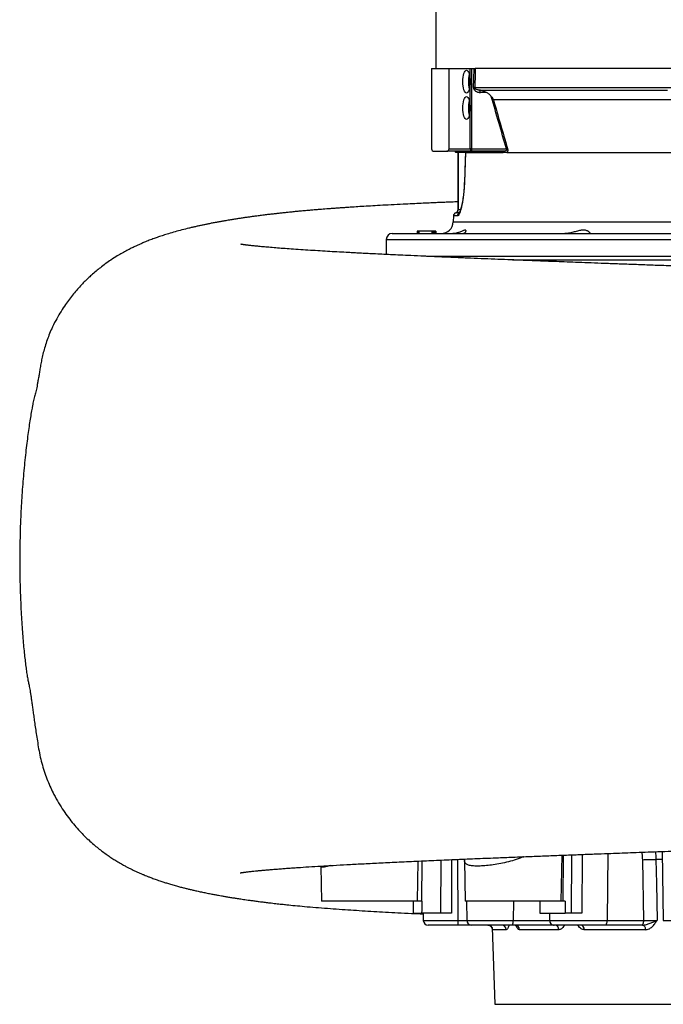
# Model space of a CAD drawing. Header units: millimetres. Extents: x 1861 to 18183, y 1323 to 18697.
# Tile 1 of 17: x 1861 to 4540, y 1850 to 5950. Entities that reach past the tile are written whole.
import ezdxf

# ---------------------------------------------------------------- set-up
doc = ezdxf.new("R2010")
doc.units = ezdxf.units.MM
doc.header["$LTSCALE"] = 5

msp = doc.modelspace()

# ---------------------------------------------------------------- linework, layer by layer
at = {"color": 7, "linetype": 'Continuous', "lineweight": 25}
for p, q in [((3593.3, 14767.4), (3593.3, 5747.4)), ((3575.8, 5747.4), (3575.8, 5412.4)), ((3575.8, 5747.4), (3648.6, 5747.4)), ((3648.6, 5412.4), (3648.6, 5747.4)), ((3648.6, 5747.4), (3736.3, 5747.4)), ((3736.3, 5412.4), (3736.3, 5747.4)), ((3736.3, 5747.4), (3741.4, 5747.4)), ((3741.4, 5747.4), (3741.4, 5412.4)), ((3741.4, 5747.4), (3752.3, 5747.4)), ((7511.4, 5747.4), (3757, 5747.4)), ((3755.1, 5667.5), (7513, 5667.5)), ((3804.1, 5647.4), (3778.8, 5647.4)), ((7451.4, 5617), (3833.2, 5617)), ((3585.8, 5402.4), (3638.6, 5402.4)), ((3745.8, 5402.4), (3638.6, 5402.4)), ((3648.6, 5412.4), (3736.3, 5412.4)), ((3675.7, 5398.3), (3675.8, 5397.4)), ((3716.7, 5397.4), (3675.8, 5397.4)), ((3685.8, 5158.5), (3685.8, 5397.4)), ((3686.1, 5397.4), (3686.1, 5158.5)), ((3716.4, 5397.4), (3712.1, 5272.9)), ((3716.7, 5397.4), (3873.1, 5397.4)), ((3741.4, 5412.4), (3736.3, 5412.4)), ((3741.4, 5412.4), (3887.4, 5412.4)), ((3873.2, 5402.4), (3745.8, 5402.4)), ((3889.3, 5397.4), (7425.8, 5397.4)), ((3666.6, 5132.9), (3665.7, 5108.1)), ((3412.1, 5059.9), (5550.8, 5059.9)), ((3515.5, 5069.9), (3515.5, 5059.9)), ((3516, 5069.9), (3515.5, 5069.9)), ((3516, 5069.9), (3516, 5059.9)), ((3516.8, 5069.9), (3516, 5069.9)), ((3516.8, 5069.9), (3516.8, 5059.9)), ((3517, 5069.9), (3516.8, 5069.9)), ((3517, 5069.9), (3517, 5059.9)), ((3523, 5069.9), (3517, 5069.9)), ((3523, 5069.9), (3523, 5059.9)), ((3576.6, 5069.9), (3523, 5069.9)), ((3576.6, 5069.9), (3576.6, 5059.9)), ((3578, 5069.9), (3577.5, 5069.9)), ((3578, 5069.9), (3578, 5059.9)), ((3578.1, 5069.9), (3578.1, 5059.9)), ((3580.4, 5069.9), (3578.1, 5069.9)), ((3580.4, 5069.9), (3580.4, 5059.9)), ((3583.9, 5069.9), (3583.9, 5059.9)), ((3584, 5059.9), (3584, 5069.9)), ((3586.6, 5069.9), (3584.8, 5069.9)), ((3586.6, 5069.9), (3586.6, 5059.9)), ((3587.2, 5069.9), (3586.6, 5069.9)), ((3587.2, 5069.9), (3587.2, 5059.9)), ((3593.1, 5069.9), (3587.2, 5069.9)), ((3593.1, 5069.9), (3593.1, 5059.9)), ((3593.8, 5069.9), (3593.1, 5069.9)), ((3593.8, 5069.9), (3593.8, 5059.9)), ((3387.1, 5035.3), (3386, 4972.7)), ((3554.2, 4964.9), (5550.8, 4964.9)), ((4115.7, 2279.9), (4119, 2470.9)), ((4535.4, 2486.4), (4540.4, 2199.5)), ((3114.6, 2425.6), (3114.7, 2423)), ((3114.6, 2424.3), (3117.1, 2279.9)), ((3517.1, 2279.9), (3520, 2446.3)), ((3712.7, 2449.1), (3715.7, 2279.9)), ((4459.1, 2199.5), (4454.7, 2452.2)), ((3517.1, 2279.9), (3117.1, 2279.9)), ((3533.3, 2279.9), (3517.1, 2279.9)), ((3534.7, 2279.9), (3533.3, 2279.9)), ((4115.7, 2279.9), (3715.7, 2279.9)), ((3720.7, 2279.9), (3722.1, 2199.5)), ((4121.8, 2279.9), (4115.7, 2279.9)), ((4132.3, 2279.9), (4121.8, 2279.9)), ((3499.5, 2229.9), (3534.4, 2229.9)), ((3614.1, 2229.9), (3534.4, 2229.9)), ((3540.5, 2229.9), (3541.1, 2199.5)), ((4026.8, 2229.9), (4131.6, 2229.9)), ((4065.9, 2229.9), (4066.4, 2199.5)), ((4158.7, 2229.9), (4131.6, 2229.9)), ((3686.7, 2179.9), (3561.1, 2179.9)), ((3742.1, 2179.9), (3686.7, 2179.9)), ((3911.6, 2179.9), (3742.1, 2179.9)), ((4083.5, 2179.9), (3911.6, 2179.9)), ((4297, 2179.9), (4086.4, 2179.9)), ((4195.6, 2179.9), (4195.6, 2179.9)), ((4449.1, 2179.9), (4297, 2179.9)), ((4307, 2199.5), (4459.1, 2199.5)), ((3827.2, 2169.7), (3838.3, 1849.9)), ((3886.3, 2160.6), (3829.8, 2160.6)), ((4105.8, 2160.6), (3941.8, 2160.6)), ((4466.7, 2160.6), (4211.2, 2160.6)), ((3838.3, 1849.9), (7263.3, 1849.9))]:
    msp.add_line(p, q, dxfattribs=at)
at = {"color": 8, "linetype": 'Continuous', "lineweight": 25}
for p, q in [((3871.8, 5398.3), (3675.7, 5398.3)), ((3683.5, 5132.9), (3666.6, 5132.9)), ((3665.7, 5108.1), (5550.8, 5108.1)), ((3387.1, 5035.3), (5550.8, 5035.3)), ((4124.1, 2471.1), (4121.8, 2279.9)), ((4158.7, 2229.9), (4160.2, 2472.4)), ((4202.8, 2474), (4201.8, 2229.9)), ((4309.4, 2478), (4307, 2199.5)), ((3535.1, 2446.9), (3533.3, 2279.9)), ((3614.1, 2229.9), (3615, 2450.5)), ((3659, 2452.4), (3658.6, 2229.9)), ((3684.2, 2453.4), (3684.6, 2199.5)), ((3916.1, 2279.9), (3915.8, 2199.5)), ((3541.1, 2199.5), (3684.6, 2199.5)), ((3684.6, 2199.5), (3722.1, 2199.5)), ((3722.1, 2199.5), (3915.8, 2199.5)), ((3915.8, 2199.5), (4066.4, 2199.5)), ((4066.4, 2199.5), (4307, 2199.5)), ((4083.5, 2179.9), (4084, 2180)), ((4540.4, 2199.5), (4819.9, 2199.5))]:
    msp.add_line(p, q, dxfattribs=at)
at = {"color": 7, "linetype": 'Continuous', "lineweight": 25, "flags": 128}
for points in [[(3750.4, 5667.7), (3751.2, 5702.5), (3752.3, 5747.4)], [(3757, 5747.4), (3756.5, 5727.4), (3755.1, 5667.5)], [(3705.4, 5692.4), (3705.7, 5701.6), (3706.6, 5710.5), (3708, 5718.8), (3709.9, 5726), (3712.2, 5731.9), (3714.8, 5736.3), (3717.7, 5739), (3720.7, 5739.9), (3723.7, 5739), (3726.6, 5736.3), (3729.2, 5731.9), (3731.5, 5726), (3733.4, 5718.8), (3734.8, 5710.5), (3735.7, 5701.6), (3736, 5692.4), (3735.7, 5683.1), (3734.8, 5674.2), (3733.4, 5666), (3731.5, 5658.8), (3729.2, 5652.9), (3726.6, 5648.5), (3723.7, 5645.8), (3720.7, 5644.9), (3717.7, 5645.8), (3714.8, 5648.5), (3712.2, 5652.9), (3709.9, 5658.8), (3708, 5666), (3706.6, 5674.2), (3705.7, 5683.1), (3705.4, 5692.4)], [(3705.4, 5582.4), (3705.7, 5591.6), (3706.6, 5600.5), (3708, 5608.8), (3709.9, 5616), (3712.2, 5621.9), (3714.8, 5626.3), (3717.7, 5629), (3720.7, 5629.9), (3723.7, 5629), (3726.6, 5626.3), (3729.2, 5621.9), (3731.5, 5616), (3733.4, 5608.8), (3734.8, 5600.5), (3735.7, 5591.6), (3736, 5582.4), (3735.7, 5573.1), (3734.8, 5564.2), (3733.4, 5556), (3731.5, 5548.8), (3729.2, 5542.9), (3726.6, 5538.5), (3723.7, 5535.8), (3720.7, 5534.9), (3717.7, 5535.8), (3714.8, 5538.5), (3712.2, 5542.9), (3709.9, 5548.8), (3708, 5556), (3706.6, 5564.2), (3705.7, 5573.1), (3705.4, 5582.4)], [(3772.8, 5657.4), (3798.7, 5657.4), (3826.1, 5657.4), (3855.2, 5657.4), (3885.7, 5657.4), (3917.8, 5657.4), (3951.4, 5657.4), (3986.5, 5657.4), (4022.9, 5657.4), (4060.8, 5657.4), (4100, 5657.4), (4140.6, 5657.4), (4182.4, 5657.4), (4225.4, 5657.4), (4269.7, 5657.4), (4315.2, 5657.4), (4361.7, 5657.4), (4409.4, 5657.4), (4458.1, 5657.4), (4507.8, 5657.4), (4558.4, 5657.4)], [(3716.7, 5397.4), (3715.6, 5367.4), (3712.4, 5272.9)], [(3741.4, 5412.4), (3741.5, 5410.4), (3741.7, 5408.5), (3742.1, 5406.8), (3742.7, 5405.3), (3743.4, 5404.1), (3744.1, 5403.1), (3744.9, 5402.6), (3745.8, 5402.4)], [(3685.6, 5155.5), (3685.7, 5156.5), (3685.8, 5158.5)], [(4454.7, 2452.2), (4461.2, 2452.4), (4468.2, 2452.6), (4475.4, 2452.8), (4482.7, 2452.9), (4489.9, 2453), (4496.9, 2453.1), (4503.5, 2453.1), (4509.7, 2453.1)], [(4509.7, 2453.1), (4511.5, 2353.1), (4514.2, 2199.2)], [(3911.6, 2179.9), (3912.4, 2180.2), (3913.2, 2181.4), (3913.9, 2183.2), (3914.5, 2185.6), (3915, 2188.6), (3915.4, 2192), (3915.7, 2195.7), (3915.8, 2199.5)], [(4297, 2179.9), (4298.9, 2180.2), (4300.7, 2181.4), (4302.5, 2183.2), (4304, 2185.6), (4305.2, 2188.6), (4306.1, 2192), (4306.7, 2195.7), (4307, 2199.5)], [(4449.1, 2179.9), (4451.1, 2180.2), (4452.9, 2181.4), (4454.6, 2183.2), (4456.1, 2185.6), (4457.4, 2188.6), (4458.3, 2192), (4458.9, 2195.7), (4459.1, 2199.5)], [(4466.7, 2160.6), (4466.4, 2164.4), (4465.6, 2168), (4464.4, 2171.3), (4462.8, 2174.3), (4461, 2176.6), (4458.8, 2178.4), (4456.5, 2179.5), (4454.1, 2179.9)]]:
    msp.add_lwpolyline(points, dxfattribs=at)
at = {"color": 8, "linetype": 'Continuous', "lineweight": 25, "flags": 128}
msp.add_lwpolyline([(3712.1, 5272.9), (3712.1, 5272.9), (3712.4, 5272.9)], dxfattribs=at)
at = {"color": 7, "linetype": 'Continuous', "lineweight": 25}
for centre, radius, start, end in [((3848.3, 5693.9), 119.3, 166.1113, 180.7239), ((3848.3, 5690.9), 119.3, 179.2761, 193.8887), ((3743, 5406.7), 261.1, 87.3552, 88.3857), ((3767.4, 5648.8), 11.5, 352.839, 46.1527), ((3848.3, 5583.9), 119.3, 166.1113, 180.7239), ((3848.3, 5580.9), 119.3, 179.2761, 193.8887), ((3878.7, 5437.8), 26.9, 288.9298, 298.8826), ((3585.8, 5412.4), 10, 180, 270), ((3638.6, 5412.4), 10, 270, 0), ((3670.8, 5397.4), 5, 10.8855, 90), ((3746.1, 5412.1), 9.74, 178.4724, 268.3862), ((3867.2, 5397.7), 4.64, 7.1829, 87.4328), ((3681.6, 5132.4), 15, 111.0282, 178), ((3670.8, 5160.4), 15, 291.433, 359.8456), ((3671.2, 5158.3), 14.8, 299.9091, 0.848), ((3615.8, 5109.9), 50, 270, 358), ((3412.1, 5034.9), 25, 90, 179), ((3561.1, 2199.9), 20, 181, 270), ((3732.9, 2194.7), 48.5, 174.3244, 197.8189), ((3742.1, 2199.9), 20, 181, 270), ((3809.9, 2159.9), 20, 1.9594, 89.9629), ((3866.7, 2160.2), 19.6, 0.9762, 89.0336), ((3922.5, 2160.6), 19.3, 0.0112, 88.0579), ((4086.4, 2199.9), 20, 181, 270), ((4087.3, 2161.5), 18.5, 357.1786, 84.7578), ((4193.3, 2162), 18, 355.4027, 82.2612)]:
    msp.add_arc(centre, radius, start, end, dxfattribs=at)
at = {"color": 8, "linetype": 'Continuous', "lineweight": 25}
for centre, start, end in [((3670.9, 5158.5), 299.5071, 348.6589), ((3698.5, 5132.4), 121.3628, 178.1111)]:
    msp.add_arc(centre, 15, start, end, dxfattribs=at)
at = {"color": 7, "linetype": 'Continuous', "lineweight": 25}
for centre, major_axis, ratio, start_param, end_param in [((5550.8, -54833.5), (-1296.5, 119306.3), 0.01366, 1.071461, 1.071939), ((5550.8, 50799.7), (1296.5, 119306.3), 0.01366, 1.989765, 1.990224), ((5550.8, -2016.9), (-1472.8, 119306.3), 0.012341, 1.534622, 1.535041), ((5550.8, -2016.9), (1472.8, 119306.3), 0.012341, 1.534926, 1.535346)]:
    msp.add_ellipse(centre, major_axis=major_axis, ratio=ratio, start_param=start_param, end_param=end_param, dxfattribs=at)
for points, knots in [([(3752.3, 5747.4), (3753.4, 5747.4), (3754.3, 5747.4), (3755.9, 5747.4), (3756.6, 5747.4), (3757, 5747.4)], [0, 0, 0, 0, 0.5, 0.5, 1, 1, 1, 1]), ([(3750.4, 5667.7), (3750.4, 5666.8), (3750.4, 5666), (3750.7, 5664.3), (3750.9, 5663.4), (3751.5, 5661.8), (3751.8, 5661), (3752.6, 5659.5), (3753.1, 5658.8), (3754.5, 5656.8), (3755.7, 5655.6), (3758.2, 5653.5), (3759.5, 5652.6), (3762.2, 5651), (3763.7, 5650.4), (3766.6, 5649.2), (3768.1, 5648.8), (3771.1, 5648.1), (3772.7, 5647.8), (3775.7, 5647.5), (3777.3, 5647.4), (3778.8, 5647.4)], [0, 0, 0, 0, 0.0625, 0.0625, 0.125, 0.125, 0.1875, 0.1875, 0.25, 0.25, 0.375, 0.375, 0.5, 0.5, 0.625, 0.625, 0.75, 0.75, 0.875, 0.875, 1, 1, 1, 1]), ([(3772.8, 5657.4), (3771.1, 5657.5), (3769.4, 5657.7), (3766, 5658.3), (3764.3, 5658.7), (3761.9, 5659.7), (3761.1, 5660.1), (3759.5, 5661), (3758.7, 5661.5), (3757.2, 5662.7), (3756.5, 5663.4), (3755.7, 5664.8), (3755.5, 5665.3), (3755.1, 5666.3), (3755.1, 5666.9), (3755.1, 5667.5)], [0, 0, 0, 0, 0.25, 0.25, 0.5, 0.5, 0.625, 0.625, 0.75, 0.75, 0.875, 0.875, 0.9375, 0.9375, 1, 1, 1, 1]), ([(3804.1, 5647.4), (3799.8, 5649.6), (3795.3, 5651.7), (3788.1, 5654.3), (3785.6, 5655.1), (3781.8, 5656), (3780.5, 5656.3), (3778.6, 5656.6), (3778, 5656.7), (3776.7, 5657), (3776, 5657), (3775.4, 5657.1)], [0, 0, 0, 0, 0.5, 0.5, 0.75, 0.75, 0.875, 0.875, 0.9375, 0.9375, 1, 1, 1, 1]), ([(3824.3, 5631.1), (3821.5, 5634.6), (3818.3, 5637.7), (3813.3, 5641.7), (3811.5, 5642.9), (3807.9, 5645.3), (3806, 5646.4), (3804.1, 5647.4)], [0, 0, 0, 0, 0.5, 0.5, 0.75, 0.75, 1, 1, 1, 1]), ([(3824.3, 5631.1), (3826.1, 5628.8), (3827.7, 5626.5), (3829.9, 5623), (3830.6, 5621.8), (3832, 5619.4), (3832.6, 5618.2), (3833.2, 5617)], [0, 0, 0, 0, 0.5, 0.5, 0.75, 0.75, 1, 1, 1, 1]), ([(3891.7, 5414.3), (3891.9, 5413.4), (3892.2, 5412.4), (3892.5, 5410.6), (3892.6, 5409.7), (3892.7, 5407.9), (3892.7, 5407), (3892.6, 5405.3), (3892.5, 5404.5), (3892.3, 5403.1), (3892.1, 5402.4), (3891.6, 5401.1), (3891.4, 5400.5), (3890.6, 5399), (3890, 5398.1), (3889.3, 5397.4)], [0, 0, 0, 0, 0.125, 0.125, 0.25, 0.25, 0.375, 0.375, 0.5, 0.5, 0.625, 0.625, 0.75, 0.75, 1, 1, 1, 1]), ([(3871.8, 5398.3), (3872.6, 5398.9), (3873.1, 5399.4), (3873.8, 5400.4), (3874, 5400.9), (3874.1, 5401.6), (3874, 5401.9), (3873.8, 5402.2), (3873.7, 5402.2), (3873.5, 5402.3), (3873.4, 5402.4), (3873.2, 5402.4)], [0, 0, 0, 0, 0.25, 0.25, 0.5, 0.5, 0.75, 0.75, 0.875, 0.875, 1, 1, 1, 1]), ([(3889.3, 5397.4), (3889.1, 5397.4), (3888.7, 5397.4), (3887.9, 5397.4), (3887, 5397.4), (3886, 5397.4), (3884.8, 5397.4), (3883.6, 5397.4), (3882.2, 5397.4), (3880.5, 5397.4), (3878.7, 5397.4), (3877, 5397.4), (3875.8, 5397.4), (3874.9, 5397.4), (3874, 5397.4), (3873.4, 5397.4), (3873.1, 5397.4)], [0, 0, 0, 0, 0.036371, 0.078058, 0.125069, 0.187599, 0.250129, 0.319791, 0.393044, 0.500151, 0.625088, 0.750094, 0.830633, 0.875124, 0.942006, 1, 1, 1, 1]), ([(3887.4, 5412.4), (3887.7, 5411.9), (3888, 5411.3), (3888.3, 5410.1), (3888.3, 5409.5), (3888.1, 5408.4), (3888, 5408), (3887.5, 5407.1), (3887.2, 5406.8), (3886.4, 5405.8), (3885.7, 5405.3), (3884.3, 5404.5), (3883.5, 5404.1), (3881.3, 5403.3), (3879.7, 5402.9), (3876.5, 5402.5), (3874.9, 5402.4), (3873.2, 5402.4)], [0, 0, 0, 0, 0.0625, 0.0625, 0.125, 0.125, 0.1875, 0.1875, 0.25, 0.25, 0.375, 0.375, 0.5, 0.5, 0.75, 0.75, 1, 1, 1, 1]), ([(3712.4, 5272.9), (3712.1, 5263.6), (3711.6, 5254.4), (3710.7, 5243.1), (3710.5, 5240.8), (3710.1, 5236.4), (3709.9, 5234.1), (3709.3, 5227.6), (3708.8, 5223.2), (3707.8, 5214.8), (3707.3, 5210.7), (3706.4, 5204.6), (3706.1, 5202.6), (3705.5, 5198.7), (3705.2, 5196.7), (3703.6, 5187.2), (3702.2, 5180.1), (3700.1, 5170.5), (3699.4, 5167.4), (3698.2, 5163), (3697.9, 5161.6), (3697.1, 5158.9), (3696.7, 5157.6), (3694.8, 5151.2), (3693.3, 5147), (3691.1, 5141.7), (3690.3, 5140.2), (3688.9, 5137.5), (3688.1, 5136.4), (3686.1, 5133.8), (3684.7, 5132.9), (3683.5, 5132.9)], [0, 0, 0, 0, 0.125, 0.125, 0.15625, 0.15625, 0.1875, 0.1875, 0.25, 0.25, 0.3125, 0.3125, 0.34375, 0.34375, 0.375, 0.375, 0.5, 0.5, 0.5625, 0.5625, 0.59375, 0.59375, 0.625, 0.625, 0.75, 0.75, 0.8125, 0.8125, 0.875, 0.875, 1, 1, 1, 1]), ([(3712, 5272.9), (3712, 5271.2), (3711.8, 5264.8), (3711.2, 5253.4), (3710.1, 5239.2), (3708.7, 5225.4), (3707.1, 5212.1), (3705.3, 5199.5), (3703.3, 5187.9), (3701.1, 5177.2), (3698.9, 5167.8), (3696.7, 5159.8), (3694.6, 5153.4), (3692.8, 5148.8), (3691.5, 5145.9), (3690.6, 5144.4), (3690.6, 5144.4), (3690.6, 5144.4)], [0, 0, 0, 0, 0.026118, 0.103406, 0.180554, 0.25708, 0.3344, 0.41168, 0.487975, 0.564768, 0.641252, 0.715862, 0.790226, 0.854669, 0.913999, 0.967536, 1, 1, 1, 1]), ([(3685.8, 5192), (3677, 5191.6), (3662.2, 5191), (3640.2, 5190.1), (3618.5, 5189.2), (3593, 5188.1), (3563.9, 5186.9), (3531.3, 5185.4), (3495.5, 5183.7), (3453.4, 5181.7), (3408.2, 5179.3), (3362.5, 5176.8), (3321.9, 5174.5), (3286, 5172.3), (3256.5, 5170.5), (3232.5, 5168.9), (3213, 5167.6), (3194.9, 5166.3), (3177.6, 5165.1), (3161.4, 5163.9), (3146.1, 5162.8), (3131.9, 5161.7), (3117.7, 5160.6), (3102.5, 5159.3), (3085.5, 5157.9), (3066.1, 5156.3), (3045.1, 5154.4), (3023.8, 5152.5), (3003.1, 5150.5), (2983.8, 5148.6), (2965.7, 5146.7), (2948.5, 5144.9), (2932, 5143), (2915.1, 5141.1), (2897.1, 5139), (2877.6, 5136.6), (2858.2, 5134.1), (2840.5, 5131.8), (2824.9, 5129.7), (2809.9, 5127.6), (2794.5, 5125.4), (2779, 5123.1), (2766.7, 5121.2), (2757.7, 5119.7), (2750.8, 5118.6), (2743, 5117.4), (2733.8, 5115.9), (2723.8, 5114.2), (2714.9, 5112.7), (2707.9, 5111.5), (2702.8, 5110.6), (2697.9, 5109.7), (2692.5, 5108.7), (2686.3, 5107.6), (2676.1, 5105.7), (2663, 5103.2), (2647.8, 5100.3), (2633.6, 5097.4), (2619.8, 5094.5), (2605.9, 5091.5), (2592.1, 5088.4), (2578.3, 5085.3), (2559.7, 5080.9), (2536.4, 5075), (2508.2, 5067.4), (2482.4, 5059.8), (2459, 5052.5), (2439.3, 5045.9), (2419.8, 5039), (2400.7, 5031.8), (2382.3, 5024.4), (2366.5, 5017.7), (2353.4, 5011.9), (2340.1, 5005.7), (2324.6, 4998.2), (2307.1, 4989.2), (2288.1, 4978.8), (2265.2, 4965.4), (2241.7, 4950.4), (2218.4, 4934.2), (2197.8, 4918.7), (2178.4, 4903.1), (2161, 4888.1), (2144.6, 4873), (2129.3, 4857.9), (2113.3, 4841.3), (2096.8, 4823), (2079.9, 4802.6), (2062.9, 4780.5), (2045.3, 4755.6), (2027.3, 4727.4), (2009.5, 4695.9), (1994.6, 4665.6), (1982.2, 4636.5), (1972.5, 4610.2), (1964.3, 4583.9), (1957.5, 4558.5), (1952.1, 4534.6), (1947.9, 4512.3), (1944.6, 4491.5), (1941.4, 4472.5), (1938.5, 4455), (1935.6, 4438.9), (1932.8, 4424.2), (1930.2, 4411.2), (1927.5, 4399.3), (1924.9, 4389.5), (1922.6, 4381.3), (1920, 4370.7), (1917.4, 4359.3), (1914.8, 4346.8), (1911.5, 4330.2), (1907.6, 4308.2), (1903, 4279.7), (1898.3, 4248.2), (1893.7, 4213.9), (1889, 4176.7), (1884.4, 4136.7), (1880, 4094.1), (1876, 4049.7), (1872.3, 4004.6), (1869.2, 3959.5), (1866.5, 3914.4), (1863.2, 3844), (1860.6, 3747.9), (1861, 3626.8), (1864.1, 3531.6), (1867.8, 3463), (1870.4, 3421.6), (1873.3, 3383), (1876.4, 3347.1), (1879.6, 3314), (1882.9, 3283.7), (1886.3, 3256.2), (1889.7, 3231.4), (1893.2, 3209.6), (1896.3, 3193.5), (1898.6, 3183.1), (1900.5, 3174.3), (1902.7, 3163), (1905, 3149.7), (1907.4, 3134.4), (1909.9, 3117.4), (1912.6, 3098.6), (1915.4, 3078.1), (1918.4, 3055.6), (1921.8, 3031.3), (1925.5, 3004.9), (1929.7, 2976.5), (1934.4, 2945.9), (1939.8, 2913.1), (1946, 2879.6), (1954.7, 2845.8), (1964.9, 2813), (1976.5, 2781.8), (1989.3, 2752.1), (2004.4, 2721.2), (2022, 2689.4), (2042.4, 2657.3), (2063.2, 2628), (2084.3, 2601.2), (2104.8, 2577.5), (2125.9, 2555.2), (2147.1, 2534.6), (2168.2, 2515.9), (2187.6, 2499.8), (2206.5, 2485.2), (2223.9, 2472.6), (2240.9, 2461.1), (2257.2, 2450.6), (2275.3, 2439.6), (2291.5, 2430.4), (2305.1, 2423), (2315.9, 2417.4), (2325.1, 2412.8), (2332.5, 2409.2), (2339.4, 2405.9), (2346.9, 2402.4), (2356.5, 2398), (2367.2, 2393.3), (2378, 2388.8), (2386.8, 2385.2), (2393.9, 2382.4), (2400, 2380), (2407, 2377.3), (2415.2, 2374.3), (2424.2, 2371), (2434.1, 2367.5), (2443.6, 2364.3), (2452.3, 2361.4), (2460.2, 2358.8), (2468, 2356.3), (2476, 2353.9), (2484.5, 2351.3), (2494, 2348.5), (2506.7, 2344.8), (2521.7, 2340.7), (2538, 2336.4), (2553, 2332.6), (2567.5, 2329.1), (2582.7, 2325.5), (2599.3, 2321.8), (2617.4, 2317.9), (2636.4, 2313.9), (2655.1, 2310.2), (2672.4, 2306.9), (2687.4, 2304.1), (2701.2, 2301.7), (2715.1, 2299.2), (2730.4, 2296.6), (2746.3, 2294), (2761.5, 2291.6), (2775.1, 2289.5), (2787.3, 2287.7), (2799.2, 2286), (2812.2, 2284.1), (2827.3, 2282), (2844.5, 2279.7), (2863.1, 2277.3), (2882.3, 2274.9), (2903.5, 2272.3), (2926.6, 2269.6), (2950.6, 2267), (2977.2, 2264.2), (3008.7, 2261), (3048.4, 2257.3), (3093.2, 2253.5), (3141.5, 2249.7), (3190.2, 2246.1), (3238.4, 2242.8), (3286.5, 2239.7), (3334.6, 2236.9), (3384.3, 2234.1), (3436.4, 2231.3), (3488.6, 2228.7), (3524.2, 2227.1), (3540.6, 2226.4)], [0, 0, 0, 0, 0.004095, 0.006865, 0.010256, 0.014265, 0.018893, 0.024135, 0.029991, 0.036391, 0.044998, 0.052881, 0.060044, 0.066491, 0.072224, 0.07623, 0.079805, 0.083182, 0.086483, 0.089709, 0.09257, 0.095369, 0.098107, 0.101004, 0.104437, 0.108334, 0.11275, 0.117371, 0.121735, 0.125919, 0.129836, 0.133608, 0.137295, 0.140975, 0.145078, 0.149668, 0.154538, 0.158848, 0.162511, 0.166004, 0.169974, 0.174166, 0.177873, 0.179574, 0.181248, 0.183286, 0.185721, 0.188554, 0.191327, 0.193017, 0.194282, 0.195543, 0.197034, 0.198756, 0.20071, 0.20558, 0.209881, 0.21383, 0.217895, 0.222042, 0.226189, 0.230335, 0.234481, 0.24317, 0.25187, 0.260619, 0.267039, 0.273116, 0.278364, 0.283853, 0.289236, 0.292794, 0.296047, 0.299103, 0.302588, 0.306612, 0.310833, 0.314826, 0.319925, 0.324386, 0.328219, 0.331499, 0.334902, 0.337534, 0.340338, 0.343316, 0.346472, 0.349805, 0.353373, 0.357261, 0.362249, 0.367766, 0.373838, 0.378769, 0.384014, 0.389032, 0.393549, 0.397577, 0.401129, 0.404222, 0.406879, 0.409149, 0.411108, 0.41287, 0.414587, 0.416423, 0.418893, 0.421677, 0.424411, 0.427091, 0.429726, 0.432329, 0.436745, 0.441157, 0.445627, 0.450214, 0.454974, 0.459959, 0.465219, 0.470739, 0.476273, 0.481795, 0.487313, 0.492834, 0.507625, 0.522515, 0.537178, 0.542559, 0.547642, 0.552462, 0.557071, 0.561528, 0.565893, 0.570228, 0.574594, 0.579048, 0.583644, 0.58601, 0.588241, 0.590274, 0.592208, 0.594154, 0.596224, 0.598512, 0.601088, 0.604003, 0.607296, 0.610994, 0.615121, 0.619697, 0.624741, 0.630207, 0.635564, 0.640676, 0.645542, 0.650165, 0.654547, 0.660015, 0.665066, 0.669714, 0.673988, 0.677976, 0.681691, 0.685794, 0.689515, 0.69287, 0.696093, 0.699787, 0.702683, 0.705837, 0.709256, 0.713147, 0.715844, 0.718262, 0.720291, 0.721933, 0.723208, 0.7251, 0.727503, 0.730388, 0.733201, 0.73573, 0.737236, 0.738885, 0.740881, 0.743223, 0.74591, 0.748671, 0.751692, 0.754155, 0.756528, 0.75883, 0.761237, 0.763849, 0.766695, 0.769939, 0.775596, 0.780583, 0.785124, 0.789355, 0.793939, 0.798968, 0.804366, 0.810024, 0.815737, 0.820539, 0.824729, 0.828226, 0.831952, 0.836178, 0.840572, 0.84463, 0.848105, 0.851099, 0.853962, 0.85714, 0.860884, 0.865195, 0.869757, 0.874274, 0.878749, 0.884543, 0.890077, 0.894839, 0.90202, 0.910351, 0.919982, 0.929556, 0.939023, 0.94808, 0.956588, 0.965311, 0.973775, 0.982667, 0.992002, 1, 1, 1, 1]), ([(3583.9, 5069.9), (3583.6, 5069.9), (3583.3, 5069.9), (3581.4, 5069.9), (3581, 5069.9)], [0, 0, 0, 0, 0.829553, 1, 1, 1, 1]), ([(3702.5, 5059.9), (3704.5, 5059.9), (3706.3, 5060.1), (3709.5, 5060.9), (3711, 5061.5), (3712.9, 5062.5), (3713.5, 5062.8), (3714.6, 5063.6), (3715.1, 5064), (3716.4, 5065.3), (3717.2, 5066.2), (3718.3, 5068), (3718.6, 5068.9), (3718.9, 5070.1), (3719, 5070.5), (3719, 5071.3), (3719, 5071.7), (3718.7, 5072.7), (3718.4, 5073.3), (3717.3, 5074), (3716.5, 5074.2), (3714.7, 5074.2), (3713.5, 5074), (3711, 5073.3), (3709.5, 5072.7), (3706.3, 5071.4), (3704.5, 5070.6), (3700.7, 5068.9), (3698.7, 5068), (3694.3, 5066.2), (3692, 5065.3), (3688.3, 5064), (3687, 5063.6), (3684.4, 5062.8), (3683.1, 5062.5), (3678.9, 5061.5), (3676.1, 5060.9), (3671.6, 5060.3), (3670.1, 5060.1), (3667, 5059.9), (3665.4, 5059.9), (3663.7, 5059.9)], [0, 0, 0, 0, 0.0625, 0.0625, 0.125, 0.125, 0.15625, 0.15625, 0.1875, 0.1875, 0.25, 0.25, 0.3125, 0.3125, 0.34375, 0.34375, 0.375, 0.375, 0.4375, 0.4375, 0.5, 0.5, 0.5625, 0.5625, 0.625, 0.625, 0.6875, 0.6875, 0.75, 0.75, 0.8125, 0.8125, 0.84375, 0.84375, 0.875, 0.875, 0.9375, 0.9375, 0.96875, 0.96875, 1, 1, 1, 1]), ([(4236.4, 5060.7), (4236.2, 5061.1), (4235.8, 5061.7), (4235, 5062.7), (4234.7, 5063), (4234, 5063.8), (4233.6, 5064.1), (4231.5, 5066.1), (4229.3, 5067.8), (4225.8, 5069.8), (4225, 5070.2), (4223.5, 5070.9), (4222.6, 5071.3), (4220.1, 5072.3), (4218.2, 5072.9), (4214.3, 5073.7), (4212.1, 5074), (4208.7, 5074.2), (4207.6, 5074.2), (4205.2, 5074.2), (4204, 5074.1), (4200.2, 5073.8), (4197.7, 5073.4), (4192.3, 5072.4), (4189.6, 5071.8), (4181.1, 5069.6), (4175.3, 5067.9), (4166.3, 5065.5), (4163.2, 5064.6), (4156.9, 5063.1), (4153.7, 5062.4), (4147.2, 5061.3), (4143.9, 5060.8), (4139, 5060.2), (4137.3, 5060.1), (4134, 5059.9), (4132.3, 5059.9), (4130.7, 5059.9)], [0, 0, 0, 0, 0.0625, 0.0625, 0.09375, 0.09375, 0.125, 0.125, 0.25, 0.25, 0.28125, 0.28125, 0.3125, 0.3125, 0.375, 0.375, 0.4375, 0.4375, 0.46875, 0.46875, 0.5, 0.5, 0.5625, 0.5625, 0.625, 0.625, 0.75, 0.75, 0.8125, 0.8125, 0.875, 0.875, 0.9375, 0.9375, 0.96875, 0.96875, 1, 1, 1, 1]), ([(7934.1, 4645.9), (7932.5, 4647.6), (7929.4, 4650.7), (7923.2, 4656.4), (7916.8, 4662.2), (7910.3, 4667.8), (7904.3, 4672.8), (7897.8, 4678.1), (7890.7, 4683.8), (7882.5, 4690), (7873.1, 4696.7), (7861.5, 4704.5), (7847.5, 4713), (7831.7, 4721.6), (7815.9, 4729.4), (7802, 4735.6), (7788.1, 4741.2), (7776.9, 4745.3), (7765.6, 4749.2), (7755.4, 4752.5), (7745.7, 4755.4), (7735.7, 4758.2), (7725, 4761.1), (7712.5, 4764.3), (7700.5, 4767.1), (7689.6, 4769.5), (7680.5, 4771.4), (7671.8, 4773.2), (7664.1, 4774.7), (7656.7, 4776.1), (7648.9, 4777.5), (7639.9, 4779.1), (7630.1, 4780.8), (7615.3, 4783.2), (7593.3, 4786.5), (7564, 4790.6), (7531.9, 4794.5), (7498.7, 4798.3), (7465.1, 4801.8), (7431.4, 4805), (7401.3, 4807.6), (7373, 4809.9), (7346.6, 4812), (7323.9, 4813.6), (7303.6, 4815.1), (7283.9, 4816.4), (7261, 4818), (7234.9, 4819.6), (7205.8, 4821.4), (7161.9, 4824.1), (7103.4, 4827.3), (7029.9, 4831.1), (6956, 4834.7), (6882.1, 4838.2), (6808.6, 4841.4), (6735.8, 4844.5), (6664, 4847.4), (6593.2, 4850.3), (6522, 4853.1), (6449.3, 4855.9), (6374.3, 4858.8), (6292.1, 4862), (6202.2, 4865.4), (6104.2, 4869.2), (6003.4, 4873), (5899.9, 4876.8), (5804.7, 4880.4), (5718.3, 4883.6), (5641.3, 4886.4), (5563.8, 4889.3), (5487.8, 4892.1), (5415.5, 4894.7), (5348.3, 4897.1), (5286.3, 4899.4), (5233.1, 4901.3), (5188.2, 4902.9), (5150.7, 4904.3), (5116.6, 4905.5), (5085.7, 4906.6), (5055.7, 4907.7), (5023.9, 4908.8), (4987.6, 4910.1), (4946.9, 4911.5), (4902.2, 4913.1), (4853.7, 4914.9), (4800.7, 4916.8), (4743.3, 4918.8), (4681.7, 4921), (4614.1, 4923.5), (4543.4, 4926), (4472.3, 4928.6), (4405.5, 4931.1), (4342.4, 4933.4), (4283.1, 4935.6), (4227.6, 4937.7), (4176.3, 4939.6), (4129, 4941.4), (4084.1, 4943.2), (4039.4, 4944.9), (3992.7, 4946.7), (3943.4, 4948.7), (3891.5, 4950.7), (3837.3, 4952.9), (3780.7, 4955.2), (3722.5, 4957.6), (3662.8, 4960.2), (3603, 4962.7), (3544.9, 4965.3), (3492.5, 4967.6), (3446.3, 4969.8), (3405.8, 4971.7), (3368.8, 4973.5), (3335.2, 4975.1), (3304.9, 4976.7), (3277.7, 4978), (3252.7, 4979.4), (3224, 4980.9), (3190.3, 4982.7), (3151.2, 4984.9), (3110.9, 4987.3), (3070.2, 4989.8), (3029.6, 4992.5), (2991.8, 4995.1), (2957.4, 4997.6), (2926.6, 5000), (2898.4, 5002.4), (2873.4, 5004.6), (2851, 5006.7), (2831.2, 5008.8), (2818, 5010.2), (2809.9, 5011.2), (2806, 5011.6), (2802.7, 5012), (2799.9, 5012.4), (2797.4, 5012.7), (2795.1, 5013), (2792.5, 5013.4), (2789.7, 5013.8), (2787, 5014.1), (2784.6, 5014.5), (2782.9, 5014.8), (2781.6, 5015), (2780.9, 5015.1), (2781, 5015.1), (2781, 5015.1)], [0, 0, 0, 0, 0.004305, 0.007983, 0.01106, 0.013002, 0.014661, 0.016089, 0.01736, 0.01864, 0.020294, 0.022391, 0.024944, 0.027947, 0.030922, 0.033587, 0.035985, 0.039598, 0.04315, 0.046713, 0.050044, 0.053097, 0.057023, 0.061578, 0.066724, 0.070011, 0.073419, 0.076541, 0.079237, 0.081596, 0.084286, 0.087497, 0.091092, 0.094331, 0.102408, 0.112738, 0.122133, 0.130897, 0.141207, 0.149448, 0.156904, 0.163669, 0.169834, 0.175391, 0.17915, 0.183529, 0.18853, 0.194155, 0.200406, 0.20689, 0.221307, 0.23528, 0.248808, 0.261887, 0.274514, 0.286685, 0.298397, 0.309644, 0.320693, 0.331907, 0.34327, 0.354769, 0.368753, 0.382943, 0.397345, 0.411966, 0.426811, 0.43734, 0.447984, 0.458746, 0.469362, 0.479286, 0.488496, 0.496988, 0.504757, 0.51035, 0.515491, 0.520178, 0.524408, 0.528249, 0.532552, 0.537569, 0.543304, 0.549419, 0.55618, 0.563585, 0.571637, 0.580338, 0.589644, 0.600432, 0.610703, 0.620457, 0.629693, 0.638581, 0.646926, 0.654727, 0.661981, 0.668702, 0.675577, 0.68298, 0.690893, 0.699337, 0.708316, 0.717841, 0.727916, 0.738352, 0.749326, 0.760275, 0.770572, 0.779209, 0.787316, 0.79489, 0.801927, 0.808424, 0.814378, 0.819795, 0.825203, 0.834007, 0.843549, 0.85383, 0.864775, 0.876284, 0.888342, 0.898944, 0.909682, 0.920402, 0.930697, 0.940557, 0.950565, 0.961039, 0.963931, 0.966581, 0.96899, 0.971156, 0.973081, 0.975087, 0.977616, 0.981006, 0.984927, 0.988694, 0.992181, 0.995386, 0.998973, 1, 1, 1, 1]), ([(3913.2, 4949.9), (3924.6, 4949.9), (3961.7, 4949.9), (4030, 4949.9), (4117.4, 4949.9), (4209.7, 4949.9), (4306, 4949.9), (4406.4, 4949.9), (4510.3, 4949.9), (4617.5, 4949.9), (4727.6, 4949.9), (4840.4, 4949.9), (4955.3, 4949.9), (5072.2, 4949.9), (5190.5, 4949.9), (5310, 4949.9), (5430.2, 4949.9), (5547.3, 4949.9), (5624.2, 4949.9), (5660.8, 4949.9)], [0, 0, 0, 0, 0.027088, 0.088231, 0.149373, 0.210515, 0.271658, 0.3328, 0.393943, 0.455085, 0.516228, 0.57737, 0.638513, 0.699655, 0.760797, 0.82194, 0.883082, 0.944225, 1, 1, 1, 1]), ([(2778.5, 2397.5), (2778.6, 2397.5), (2778.7, 2397.5), (2779.7, 2397.7), (2781.2, 2397.9), (2783.2, 2398.2), (2785.2, 2398.5), (2787.2, 2398.8), (2789.4, 2399.1), (2792.2, 2399.5), (2795.7, 2399.9), (2800, 2400.5), (2804.7, 2401), (2809.9, 2401.7), (2815.5, 2402.3), (2821.8, 2403), (2828.4, 2403.7), (2837.2, 2404.7), (2848.6, 2405.8), (2862.9, 2407.2), (2878.5, 2408.6), (2895.2, 2410.1), (2913.9, 2411.7), (2934, 2413.3), (2955.3, 2415), (2976.1, 2416.5), (2996.9, 2418), (3025.6, 2420), (3064.3, 2422.5), (3113.6, 2425.6), (3166.7, 2428.7), (3223.6, 2431.8), (3286.6, 2435.1), (3355.8, 2438.6), (3431.2, 2442.2), (3511.5, 2445.9), (3594.9, 2449.6), (3679.9, 2453.3), (3766.1, 2456.9), (3847.5, 2460.2), (3923.7, 2463.2), (3993.6, 2466), (4062.2, 2468.7), (4128.5, 2471.2), (4191.6, 2473.6), (4251.4, 2475.9), (4306.5, 2477.9), (4356.8, 2479.8), (4404.1, 2481.6), (4452.8, 2483.3), (4505.3, 2485.3), (4562.5, 2487.4), (4623.9, 2489.6), (4689.5, 2491.9), (4759.3, 2494.5), (4833.7, 2497.1), (4912.7, 2499.9), (4996.3, 2502.9), (5084.3, 2506.1), (5176.5, 2509.4), (5272.7, 2512.8), (5371.7, 2516.4), (5471.2, 2520), (5568.7, 2523.6), (5663.4, 2527.1), (5755.2, 2530.5), (5848.7, 2534), (5939.7, 2537.3), (6000.4, 2539.6), (6028.3, 2540.7)], [0, 0, 0, 0, 0.004064, 0.0093, 0.015567, 0.021802, 0.027052, 0.031382, 0.035259, 0.039776, 0.044959, 0.050809, 0.056736, 0.062177, 0.068863, 0.074679, 0.080671, 0.087258, 0.097696, 0.10875, 0.119852, 0.131003, 0.14197, 0.155024, 0.167056, 0.178073, 0.188562, 0.199258, 0.220888, 0.243317, 0.264543, 0.28685, 0.310224, 0.334648, 0.360108, 0.386233, 0.411925, 0.437107, 0.461781, 0.485949, 0.504927, 0.52361, 0.541591, 0.558548, 0.574487, 0.589414, 0.603333, 0.615211, 0.626286, 0.637793, 0.650339, 0.663921, 0.678537, 0.693765, 0.709969, 0.727147, 0.745297, 0.7644, 0.784398, 0.805275, 0.827027, 0.849645, 0.872312, 0.894397, 0.915911, 0.936866, 0.957271, 0.980393, 1, 1, 1, 1]), ([(3712.3, 2454.6), (3712.5, 2453.6), (3713, 2451.7), (3712.9, 2450.1), (3712.9, 2449.3)], [0, 0, 0, 0, 0.528582, 1, 1, 1, 1]), ([(3658.6, 2229.9), (3654.7, 2229.9), (3650.9, 2229.9), (3645, 2229.9), (3643, 2229.9), (3639.1, 2229.9), (3637.2, 2229.9), (3633.4, 2229.9), (3631.5, 2229.9), (3627.8, 2229.9), (3625.9, 2229.9), (3620.6, 2229.9), (3617.2, 2229.9), (3614.1, 2229.9)], [0, 0, 0, 0, 0.25, 0.25, 0.375, 0.375, 0.5, 0.5, 0.625, 0.625, 0.75, 0.75, 1, 1, 1, 1]), ([(4201.8, 2229.9), (4197.9, 2229.9), (4194, 2229.9), (4188.1, 2229.9), (4186.2, 2229.9), (4182.3, 2229.9), (4180.4, 2229.9), (4176.7, 2229.9), (4174.9, 2229.9), (4171.3, 2229.9), (4169.6, 2229.9), (4164.5, 2229.9), (4161.5, 2229.9), (4158.7, 2229.9)], [0, 0, 0, 0, 0.25, 0.25, 0.375, 0.375, 0.5, 0.5, 0.625, 0.625, 0.75, 0.75, 1, 1, 1, 1]), ([(3810, 2179.8), (3811.7, 2179.7), (3815.1, 2179.5), (3819.5, 2177.5), (3823, 2175.1), (3825.6, 2172.3), (3827.2, 2169.7), (3828.2, 2167.6), (3828.6, 2166.3), (3828.8, 2165.7), (3828.7, 2165.7), (3828.7, 2165.8)], [0, 0, 0, 0, 0.165794, 0.317864, 0.453229, 0.574165, 0.679947, 0.770653, 0.85025, 0.936007, 1, 1, 1, 1]), ([(3923.2, 2179.7), (3923.9, 2179.7), (3926, 2179.8), (3928.7, 2178.7), (3930.5, 2177.6), (3930.6, 2177.4), (3930.7, 2177.3)], [0, 0, 0, 0, 0.155644, 0.470873, 0.740873, 1, 1, 1, 1]), ([(4454.1, 2179.9), (4456.8, 2179.9), (4459.4, 2180.2), (4464.7, 2181.2), (4467.4, 2181.8), (4472.6, 2183.4), (4475.3, 2184.2), (4480.5, 2186), (4483, 2186.9), (4490.7, 2189.8), (4495.7, 2191.7), (4502.9, 2194.5), (4505.3, 2195.4), (4508.7, 2196.8), (4509.8, 2197.3), (4512, 2198.2), (4513.1, 2198.7), (4514.2, 2199.2)], [0, 0, 0, 0, 0.125, 0.125, 0.25, 0.25, 0.375, 0.375, 0.5, 0.5, 0.75, 0.75, 0.875, 0.875, 0.9375, 0.9375, 1, 1, 1, 1]), ([(4459.1, 2199.5), (4463.4, 2199.5), (4467.9, 2199.4), (4473.8, 2199.3), (4475, 2199.3), (4477.4, 2199.3), (4478.7, 2199.3), (4482.3, 2199.3), (4484.7, 2199.3), (4489.5, 2199.2), (4492, 2199.2), (4496.8, 2199.2), (4499.1, 2199.2), (4503.6, 2199.2), (4505.9, 2199.2), (4510.2, 2199.2), (4512.2, 2199.2), (4514.2, 2199.2)], [0, 0, 0, 0, 0.25, 0.25, 0.3125, 0.3125, 0.375, 0.375, 0.5, 0.5, 0.625, 0.625, 0.75, 0.75, 0.875, 0.875, 1, 1, 1, 1]), ([(4466.7, 2160.6), (4469.1, 2160.6), (4471.5, 2160.9), (4476.3, 2162), (4478.6, 2162.9), (4482, 2164.5), (4483.2, 2165.1), (4485.4, 2166.4), (4486.4, 2167.1), (4489.6, 2169.3), (4491.6, 2171), (4495.6, 2174.6), (4497.4, 2176.6), (4501.1, 2180.8), (4502.8, 2182.9), (4506.2, 2187.4), (4507.8, 2189.7), (4510.2, 2193.2), (4511, 2194.4), (4512.2, 2196.2), (4512.6, 2196.8), (4513.4, 2198), (4513.8, 2198.6), (4514.2, 2199.2)], [0, 0, 0, 0, 0.125, 0.125, 0.25, 0.25, 0.3125, 0.3125, 0.375, 0.375, 0.5, 0.5, 0.625, 0.625, 0.75, 0.75, 0.875, 0.875, 0.9375, 0.9375, 0.96875, 0.96875, 1, 1, 1, 1])]:
    msp.add_open_spline(points, degree=3, knots=knots, dxfattribs=at)
for points in [[(3775.4, 5657.1), (3774.5, 5657.2), (3773.7, 5657.3), (3772.8, 5657.4)], [(3887.4, 5412.4), (3866, 5485.1), (3845, 5558), (3824.3, 5631.1)], [(3833.2, 5617), (3852.4, 5549.3), (3871.8, 5481.7), (3891.7, 5414.3)], [(3873.1, 5397.4), (3872.7, 5397.7), (3872.2, 5398), (3871.8, 5398.3)], [(3678.6, 5145.4), (3678.4, 5145.4), (3678.3, 5145.4), (3678.2, 5145.4)], [(3685.8, 5158.5), (3685.8, 5158.4), (3685.9, 5158.4), (3686.1, 5158.5)], [(4089, 2179.9), (4087.2, 2179.9), (4085.3, 2179.9), (4083.5, 2179.9)], [(4454.1, 2179.9), (4452.4, 2179.9), (4450.8, 2179.9), (4449.1, 2179.9)]]:
    msp.add_open_spline(points, degree=3, dxfattribs=at)
at = {"color": 8, "linetype": 'Continuous', "lineweight": 25}
for points, knots in [([(3678.2, 5145.4), (3677.6, 5145.8), (3677.1, 5146), (3676.4, 5146.3), (3676.2, 5146.4), (3676.2, 5146.4)], [0, 0, 0, 0, 0.5, 0.5, 1, 1, 1, 1]), ([(3691.9, 5146.9), (3690.1, 5146.9), (3685.2, 5146.7), (3681.2, 5145.9), (3678.6, 5145.4)], [0, 0, 0, 0, 0.380312, 1, 1, 1, 1]), ([(3686.1, 5158.5), (3686.1, 5158.5), (3689.7, 5159.7), (3693.3, 5160.6), (3696.9, 5160.9), (3697, 5160.9)], [0, 0, 0, 0, 0.017385, 0.972967, 1, 1, 1, 1]), ([(3957.8, 2464.6), (3956, 2463.8), (3943.9, 2458.5), (3920.4, 2450.1), (3887.7, 2440.8), (3855.6, 2434.1), (3825, 2429.4), (3806, 2427.4), (3788.1, 2426.1), (3771.3, 2425.2), (3749.8, 2425.7), (3732.6, 2428.2), (3721.3, 2432.6), (3715.3, 2438.8), (3712.7, 2444.3), (3713, 2448.2), (3713.1, 2449.3)], [0, 0, 0, 0, 0.017108, 0.110126, 0.20163, 0.293126, 0.382093, 0.471057, 0.473455, 0.562278, 0.651095, 0.743096, 0.835087, 0.903802, 0.972844, 1, 1, 1, 1]), ([(4454.7, 2452.2), (4454.4, 2460.9), (4454.1, 2471.4), (4451.9, 2481.5), (4451.5, 2483.3)], [0, 0, 0, 0, 0.8252, 1, 1, 1, 1]), ([(4507.2, 2485.3), (4507.3, 2485.3), (4509.2, 2474.8), (4509.5, 2463.9), (4509.7, 2453.1)], [0, 0, 0, 0, 0.002201, 1, 1, 1, 1]), ([(3155.8, 2428), (3150.9, 2426.6), (3139.6, 2423.4), (3127, 2421), (3118, 2420.8), (3114.1, 2422), (3114.9, 2424), (3115, 2424.3)], [0, 0, 0, 0, 0.1956171, 0.4447784, 0.6939161, 0.9557736, 1, 1, 1, 1]), ([(4536, 2453), (4535.5, 2453), (4526.6, 2453.1), (4517.9, 2453.1), (4509.7, 2453.1)], [0, 0, 0, 0, 0.0548919, 1, 1, 1, 1]), ([(3897.3, 2179.9), (3897.1, 2178.9), (3896.2, 2175.1), (3894.2, 2169.8), (3891.6, 2164.4), (3889, 2161.2), (3887.2, 2160.8), (3886.3, 2160.6)], [0, 0, 0, 0, 0.0813024, 0.330853, 0.5798934, 0.790093, 1, 1, 1, 1]), ([(3941.8, 2160.6), (3940.6, 2160.8), (3938.2, 2161.2), (3934.4, 2164.4), (3930.8, 2169.8), (3928, 2174.9), (3926.8, 2178.6), (3926.5, 2179.3)], [0, 0, 0, 0, 0.213272, 0.426841, 0.679874, 0.933426, 1, 1, 1, 1]), ([(4129.1, 2179.9), (4128.6, 2178.9), (4126.6, 2175.1), (4122.4, 2169.8), (4116.9, 2164.4), (4111.3, 2161.2), (4107.6, 2160.8), (4105.8, 2160.6)], [0, 0, 0, 0, 0.081302, 0.330853, 0.579893, 0.790093, 1, 1, 1, 1]), ([(4211.2, 2160.6), (4209.1, 2160.8), (4204.9, 2161.2), (4198.3, 2164.4), (4192, 2169.8), (4187.1, 2175.1), (4184.7, 2178.9), (4184.1, 2179.9)], [0, 0, 0, 0, 0.209907, 0.420107, 0.669147, 0.918698, 1, 1, 1, 1]), ([(3829.8, 2160.6), (3829.7, 2160.8), (3829.3, 2161.3), (3828.9, 2163.3), (3828.7, 2165.3), (3828.6, 2165.7)], [0, 0, 0, 0, 0.440945, 0.882505, 1, 1, 1, 1])]:
    msp.add_open_spline(points, degree=3, knots=knots, dxfattribs=at)

doc.saveas('drawing.dxf')
